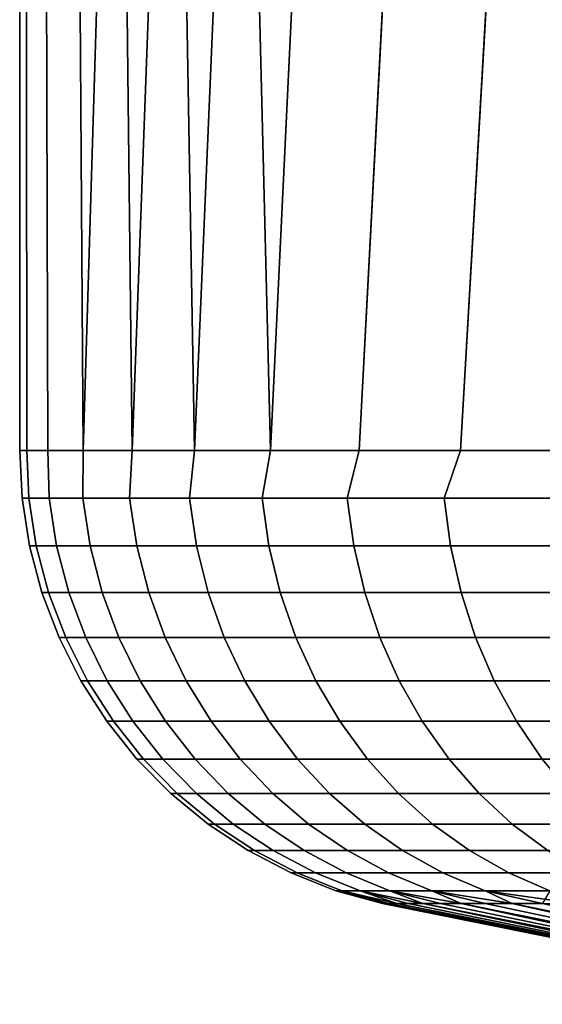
# Model space of a CAD drawing. Header units: metres. Extents: x -28 to 70, y -218 to 27.
# Tile 4 of 246: x -5 to -4.099, y -217.739 to -216.043. Entities that reach past the tile are written whole.
import ezdxf

# ---------------------------------------------------------------- set-up
doc = ezdxf.new("R2010")
doc.units = ezdxf.units.M
doc.layers.add('solid_10_261_002_XXX', color=7, linetype='CONTINUOUS')

msp = doc.modelspace()

# ---------------------------------------------------------------- linework, layer by layer
at = {"layer": 'solid_10_261_002_XXX'}
for points in [[(-4.98782, -216.784988, 247.051224), (-5, -216.784988, 247.399994), (-5, -214.721405, 247.399994), (-4.989435, -214.724991, 247.074478)], [(-5, -216.784988, 247.399994), (-4.98782, -216.784988, 247.748779), (-4.989448, -214.724991, 247.725388), (-5, -214.721405, 247.399994)], [(-4.95134, -216.784988, 248.095871), (-4.957524, -214.735809, 248.050125), (-4.989448, -214.724991, 247.725388), (-4.98782, -216.784988, 247.748779)], [(-4.95134, -216.784988, 246.704132), (-4.98782, -216.784988, 247.051224), (-4.989435, -214.724991, 247.074478), (-4.9575, -214.735809, 246.74968)], [(-4.890738, -216.784988, 248.43956), (-4.904184, -214.753708, 248.374161), (-4.957524, -214.735809, 248.050125), (-4.95134, -216.784988, 248.095871)], [(-4.890738, -216.784988, 246.360443), (-4.95134, -216.784988, 246.704132), (-4.9575, -214.735809, 246.74968), (-4.904152, -214.753723, 246.425674)], [(-4.890738, -216.784988, 248.43956), (-4.82945, -214.778427, 248.694733), (-4.904184, -214.753708, 248.374161)], [(-4.806308, -216.784988, 246.02182), (-4.890738, -216.784988, 246.360443), (-4.904152, -214.753723, 246.425674), (-4.829412, -214.778427, 246.105133)], [(-4.890738, -216.784988, 248.43956), (-4.806308, -216.784988, 248.778183), (-4.733336, -214.809586, 249.011032), (-4.82945, -214.778427, 248.694733)], [(-4.698463, -216.784988, 245.689896), (-4.806308, -216.784988, 246.02182), (-4.829412, -214.778427, 246.105133), (-4.733295, -214.809601, 245.788849)], [(-4.806308, -216.784988, 248.778183), (-4.698463, -216.784988, 249.110107), (-4.615793, -214.846771, 249.322098), (-4.733336, -214.809586, 249.011032)], [(-4.567727, -216.784988, 245.366318), (-4.698463, -216.784988, 245.689896), (-4.733295, -214.809601, 245.788849), (-4.615758, -214.846786, 245.477814)], [(-4.698463, -216.784988, 249.110107), (-4.567727, -216.784988, 249.433685), (-4.477215, -214.889297, 249.625854), (-4.615793, -214.846771, 249.322098)], [(-4.567727, -216.784988, 245.366318), (-4.615758, -214.846786, 245.477814), (-4.477125, -214.889313, 245.173965)], [(-4.567727, -216.784988, 249.433685), (-4.414738, -216.784988, 249.74736), (-4.317597, -214.936508, 249.9216), (-4.477215, -214.889297, 249.625854)], [(-4.567727, -216.784988, 245.366318), (-4.477125, -214.889313, 245.173965), (-4.317395, -214.936569, 244.878052), (-4.414738, -216.784988, 245.052643)], [(-4.414738, -216.784988, 249.74736), (-4.240241, -216.784988, 250.049591), (-4.136734, -214.987793, 250.208359), (-4.317597, -214.936508, 249.9216)], [(-4.414738, -216.784988, 245.052643), (-4.317395, -214.936569, 244.878052), (-4.136423, -214.987869, 244.591187), (-4.240241, -216.784988, 244.750397)], [(-4.240241, -216.784988, 250.049591), (-4.045085, -216.784988, 250.338928), (-3.936043, -215.041916, 250.483398), (-4.136734, -214.987793, 250.208359)], [(-4.240241, -216.784988, 244.750397), (-4.136423, -214.987869, 244.591187), (-3.935666, -215.042023, 244.316116), (-4.045085, -216.784988, 244.461075)], [(-5, -216.784988, 247.399994), (-4.98782, -216.784988, 247.051224), (-4.984137, -216.867035, 247.059082), (-4.995783, -216.867035, 247.399994)], [(-4.98782, -216.784988, 247.748779), (-5, -216.784988, 247.399994), (-4.995783, -216.867035, 247.399994), (-4.984137, -216.867035, 247.740921)], [(-4.95134, -216.784988, 246.704132), (-4.949252, -216.867035, 246.719742), (-4.984137, -216.867035, 247.059082), (-4.98782, -216.784988, 247.051224)], [(-4.95134, -216.784988, 248.095871), (-4.98782, -216.784988, 247.748779), (-4.984137, -216.867035, 247.740921), (-4.949252, -216.867035, 248.080261)], [(-4.890738, -216.784988, 246.360443), (-4.891292, -216.867035, 246.383575), (-4.949252, -216.867035, 246.719742), (-4.95134, -216.784988, 246.704132)], [(-4.890738, -216.784988, 248.43956), (-4.95134, -216.784988, 248.095871), (-4.949252, -216.867035, 248.080261), (-4.891292, -216.867035, 248.416428)], [(-4.806308, -216.784988, 246.02182), (-4.810525, -216.867035, 246.052155), (-4.891292, -216.867035, 246.383575), (-4.890738, -216.784988, 246.360443)], [(-4.806308, -216.784988, 248.778183), (-4.890738, -216.784988, 248.43956), (-4.891292, -216.867035, 248.416428), (-4.810525, -216.867035, 248.747849)], [(-4.698463, -216.784988, 245.689896), (-4.707331, -216.867035, 245.72702), (-4.810525, -216.867035, 246.052155), (-4.806308, -216.784988, 246.02182)], [(-4.698463, -216.784988, 249.110107), (-4.806308, -216.784988, 248.778183), (-4.810525, -216.867035, 248.747849), (-4.707331, -216.867035, 249.072983)], [(-4.567727, -216.784988, 245.366318), (-4.582189, -216.867035, 245.409668), (-4.707331, -216.867035, 245.72702), (-4.698463, -216.784988, 245.689896)], [(-4.567727, -216.784988, 249.433685), (-4.698463, -216.784988, 249.110107), (-4.707331, -216.867035, 249.072983), (-4.582189, -216.867035, 249.39032)], [(-4.414738, -216.784988, 245.052643), (-4.435682, -216.867035, 245.101608), (-4.582189, -216.867035, 245.409668), (-4.567727, -216.784988, 245.366318)], [(-4.414738, -216.784988, 249.74736), (-4.567727, -216.784988, 249.433685), (-4.582189, -216.867035, 249.39032), (-4.435682, -216.867035, 249.69838)], [(-4.240241, -216.784988, 244.750397), (-4.268494, -216.867035, 244.804276), (-4.435682, -216.867035, 245.101608), (-4.414738, -216.784988, 245.052643)], [(-4.240241, -216.784988, 250.049591), (-4.414738, -216.784988, 249.74736), (-4.435682, -216.867035, 249.69838), (-4.268494, -216.867035, 249.995728)], [(-4.045085, -216.784988, 244.461075), (-4.081404, -216.867035, 244.519028), (-4.268494, -216.867035, 244.804276), (-4.240241, -216.784988, 244.750397)], [(-4.045085, -216.784988, 250.338928), (-4.240241, -216.784988, 250.049591), (-4.268494, -216.867035, 249.995728), (-4.081404, -216.867035, 250.280975)], [(-4.995783, -216.867035, 247.399994), (-4.984137, -216.867035, 247.059082), (-4.971355, -216.949173, 247.059952), (-4.982972, -216.949173, 247.399994)], [(-4.984137, -216.867035, 247.740921), (-4.995783, -216.867035, 247.399994), (-4.982972, -216.949173, 247.399994), (-4.971355, -216.949173, 247.740051)], [(-4.984137, -216.867035, 247.059082), (-4.949252, -216.867035, 246.719742), (-4.93656, -216.949173, 246.721481), (-4.971355, -216.949173, 247.059952)], [(-4.949252, -216.867035, 248.080261), (-4.984137, -216.867035, 247.740921), (-4.971355, -216.949173, 247.740051), (-4.93656, -216.949173, 248.078522)], [(-4.949252, -216.867035, 246.719742), (-4.891292, -216.867035, 246.383575), (-4.878748, -216.949173, 246.386185), (-4.93656, -216.949173, 246.721481)], [(-4.891292, -216.867035, 248.416428), (-4.949252, -216.867035, 248.080261), (-4.93656, -216.949173, 248.078522), (-4.878748, -216.949173, 248.413818)], [(-4.891292, -216.867035, 246.383575), (-4.810525, -216.867035, 246.052155), (-4.79819, -216.949173, 246.055603), (-4.878748, -216.949173, 246.386185)], [(-4.810525, -216.867035, 248.747849), (-4.891292, -216.867035, 248.416428), (-4.878748, -216.949173, 248.413818), (-4.79819, -216.949173, 248.744385)], [(-4.810525, -216.867035, 246.052155), (-4.707331, -216.867035, 245.72702), (-4.69526, -216.949173, 245.731308), (-4.79819, -216.949173, 246.055603)], [(-4.707331, -216.867035, 249.072983), (-4.810525, -216.867035, 248.747849), (-4.79819, -216.949173, 248.744385), (-4.69526, -216.949173, 249.068695)], [(-4.707331, -216.867035, 245.72702), (-4.582189, -216.867035, 245.409668), (-4.570438, -216.949173, 245.41478), (-4.69526, -216.949173, 245.731308)], [(-4.582189, -216.867035, 249.39032), (-4.707331, -216.867035, 249.072983), (-4.69526, -216.949173, 249.068695), (-4.570438, -216.949173, 249.385223)], [(-4.582189, -216.867035, 245.409668), (-4.435682, -216.867035, 245.101608), (-4.424307, -216.949173, 245.107513), (-4.570438, -216.949173, 245.41478)], [(-4.435682, -216.867035, 249.69838), (-4.582189, -216.867035, 249.39032), (-4.570438, -216.949173, 249.385223), (-4.424307, -216.949173, 249.69249)], [(-4.435682, -216.867035, 245.101608), (-4.268494, -216.867035, 244.804276), (-4.257548, -216.949173, 244.810928), (-4.424307, -216.949173, 245.107513)], [(-4.268494, -216.867035, 249.995728), (-4.435682, -216.867035, 249.69838), (-4.424307, -216.949173, 249.69249), (-4.257548, -216.949173, 249.989075)], [(-4.268494, -216.867035, 244.804276), (-4.081404, -216.867035, 244.519028), (-4.070938, -216.949173, 244.526413), (-4.257548, -216.949173, 244.810928)], [(-4.081404, -216.867035, 250.280975), (-4.268494, -216.867035, 249.995728), (-4.257548, -216.949173, 249.989075), (-4.070938, -216.949173, 250.273575)], [(-4.982972, -216.949173, 247.399994), (-4.971355, -216.949173, 247.059952), (-4.950138, -217.029541, 247.061401), (-4.961705, -217.029541, 247.399994)], [(-4.971355, -216.949173, 247.740051), (-4.982972, -216.949173, 247.399994), (-4.961705, -217.029541, 247.399994), (-4.950138, -217.029541, 247.738602)], [(-4.971355, -216.949173, 247.059952), (-4.93656, -216.949173, 246.721481), (-4.915491, -217.029541, 246.72438), (-4.950138, -217.029541, 247.061401)], [(-4.93656, -216.949173, 248.078522), (-4.971355, -216.949173, 247.740051), (-4.950138, -217.029541, 247.738602), (-4.915491, -217.029541, 248.075623)], [(-4.93656, -216.949173, 246.721481), (-4.878748, -216.949173, 246.386185), (-4.857926, -217.029541, 246.390518), (-4.915491, -217.029541, 246.72438)], [(-4.878748, -216.949173, 248.413818), (-4.93656, -216.949173, 248.078522), (-4.915491, -217.029541, 248.075623), (-4.857926, -217.029541, 248.409485)], [(-4.878748, -216.949173, 246.386185), (-4.79819, -216.949173, 246.055603), (-4.777711, -217.029541, 246.061356), (-4.857926, -217.029541, 246.390518)], [(-4.79819, -216.949173, 248.744385), (-4.878748, -216.949173, 248.413818), (-4.857926, -217.029541, 248.409485), (-4.777711, -217.029541, 248.738647)], [(-4.79819, -216.949173, 246.055603), (-4.69526, -216.949173, 245.731308), (-4.67522, -217.029541, 245.738434), (-4.777711, -217.029541, 246.061356)], [(-4.69526, -216.949173, 249.068695), (-4.79819, -216.949173, 248.744385), (-4.777711, -217.029541, 248.738647), (-4.67522, -217.029541, 249.061569)], [(-4.69526, -216.949173, 245.731308), (-4.570438, -216.949173, 245.41478), (-4.550931, -217.029541, 245.423248), (-4.67522, -217.029541, 245.738434)], [(-4.570438, -216.949173, 249.385223), (-4.69526, -216.949173, 249.068695), (-4.67522, -217.029541, 249.061569), (-4.550931, -217.029541, 249.376755)], [(-4.570438, -216.949173, 245.41478), (-4.424307, -216.949173, 245.107513), (-4.405424, -217.029541, 245.117294), (-4.550931, -217.029541, 245.423248)], [(-4.424307, -216.949173, 249.69249), (-4.570438, -216.949173, 249.385223), (-4.550931, -217.029541, 249.376755), (-4.405424, -217.029541, 249.682709)], [(-4.424307, -216.949173, 245.107513), (-4.257548, -216.949173, 244.810928), (-4.239377, -217.029541, 244.821976), (-4.405424, -217.029541, 245.117294)], [(-4.257548, -216.949173, 249.989075), (-4.424307, -216.949173, 249.69249), (-4.405424, -217.029541, 249.682709), (-4.239377, -217.029541, 249.978027)], [(-4.257548, -216.949173, 244.810928), (-4.070938, -216.949173, 244.526413), (-4.053563, -217.029541, 244.538681), (-4.239377, -217.029541, 244.821976)], [(-4.070938, -216.949173, 250.273575), (-4.257548, -216.949173, 249.989075), (-4.239377, -217.029541, 249.978027), (-4.053563, -217.029541, 250.261322)], [(-4.961705, -217.029541, 247.399994), (-4.950138, -217.029541, 247.061401), (-4.920713, -217.107285, 247.063416), (-4.932211, -217.107285, 247.399994)], [(-4.950138, -217.029541, 247.738602), (-4.961705, -217.029541, 247.399994), (-4.932211, -217.107285, 247.399994), (-4.920713, -217.107285, 247.736588)], [(-4.950138, -217.029541, 247.061401), (-4.915491, -217.029541, 246.72438), (-4.886272, -217.107285, 246.728394), (-4.920713, -217.107285, 247.063416)], [(-4.915491, -217.029541, 248.075623), (-4.950138, -217.029541, 247.738602), (-4.920713, -217.107285, 247.736588), (-4.886272, -217.107285, 248.071609)], [(-4.915491, -217.029541, 246.72438), (-4.857926, -217.029541, 246.390518), (-4.829049, -217.107285, 246.396515), (-4.886272, -217.107285, 246.728394)], [(-4.857926, -217.029541, 248.409485), (-4.915491, -217.029541, 248.075623), (-4.886272, -217.107285, 248.071609), (-4.829049, -217.107285, 248.403488)], [(-4.857926, -217.029541, 246.390518), (-4.777711, -217.029541, 246.061356), (-4.749311, -217.107285, 246.069305), (-4.829049, -217.107285, 246.396515)], [(-4.777711, -217.029541, 248.738647), (-4.857926, -217.029541, 248.409485), (-4.829049, -217.107285, 248.403488), (-4.749311, -217.107285, 248.730698)], [(-4.777711, -217.029541, 246.061356), (-4.67522, -217.029541, 245.738434), (-4.647429, -217.107285, 245.748306), (-4.749311, -217.107285, 246.069305)], [(-4.67522, -217.029541, 249.061569), (-4.777711, -217.029541, 248.738647), (-4.749311, -217.107285, 248.730698), (-4.647429, -217.107285, 249.051697)], [(-4.67522, -217.029541, 245.738434), (-4.550931, -217.029541, 245.423248), (-4.52388, -217.107285, 245.434998), (-4.647429, -217.107285, 245.748306)], [(-4.550931, -217.029541, 249.376755), (-4.67522, -217.029541, 249.061569), (-4.647429, -217.107285, 249.051697), (-4.52388, -217.107285, 249.365005)], [(-4.550931, -217.029541, 245.423248), (-4.405424, -217.029541, 245.117294), (-4.379237, -217.107285, 245.130859), (-4.52388, -217.107285, 245.434998)], [(-4.405424, -217.029541, 249.682709), (-4.550931, -217.029541, 249.376755), (-4.52388, -217.107285, 249.365005), (-4.379237, -217.107285, 249.669144)], [(-4.405424, -217.029541, 245.117294), (-4.239377, -217.029541, 244.821976), (-4.214177, -217.107285, 244.837296), (-4.379237, -217.107285, 245.130859)], [(-4.239377, -217.029541, 249.978027), (-4.405424, -217.029541, 249.682709), (-4.379237, -217.107285, 249.669144), (-4.214177, -217.107285, 249.962692)], [(-4.239377, -217.029541, 244.821976), (-4.053563, -217.029541, 244.538681), (-4.029468, -217.107285, 244.555695), (-4.214177, -217.107285, 244.837296)], [(-4.053563, -217.029541, 250.261322), (-4.239377, -217.029541, 249.978027), (-4.214177, -217.107285, 249.962692), (-4.029468, -217.107285, 250.244308)], [(-4.932211, -217.107285, 247.399994), (-4.920713, -217.107285, 247.063416), (-4.883399, -217.181534, 247.065964), (-4.894809, -217.181534, 247.399994)], [(-4.920713, -217.107285, 247.736588), (-4.932211, -217.107285, 247.399994), (-4.894809, -217.181534, 247.399994), (-4.883399, -217.181534, 247.734039)], [(-4.920713, -217.107285, 247.063416), (-4.886272, -217.107285, 246.728394), (-4.849219, -217.181534, 246.73349), (-4.883399, -217.181534, 247.065964)], [(-4.886272, -217.107285, 248.071609), (-4.920713, -217.107285, 247.736588), (-4.883399, -217.181534, 247.734039), (-4.849219, -217.181534, 248.066513)], [(-4.886272, -217.107285, 246.728394), (-4.829049, -217.107285, 246.396515), (-4.79243, -217.181534, 246.404129), (-4.849219, -217.181534, 246.73349)], [(-4.829049, -217.107285, 248.403488), (-4.886272, -217.107285, 248.071609), (-4.849219, -217.181534, 248.066513), (-4.79243, -217.181534, 248.395874)], [(-4.829049, -217.107285, 246.396515), (-4.749311, -217.107285, 246.069305), (-4.713296, -217.181534, 246.079391), (-4.79243, -217.181534, 246.404129)], [(-4.749311, -217.107285, 248.730698), (-4.829049, -217.107285, 248.403488), (-4.79243, -217.181534, 248.395874), (-4.713296, -217.181534, 248.720596)], [(-4.749311, -217.107285, 246.069305), (-4.647429, -217.107285, 245.748306), (-4.612187, -217.181534, 245.760834), (-4.713296, -217.181534, 246.079391)], [(-4.647429, -217.107285, 249.051697), (-4.749311, -217.107285, 248.730698), (-4.713296, -217.181534, 248.720596), (-4.612187, -217.181534, 249.039169)], [(-4.647429, -217.107285, 245.748306), (-4.52388, -217.107285, 245.434998), (-4.489574, -217.181534, 245.449905), (-4.612187, -217.181534, 245.760834)], [(-4.52388, -217.107285, 249.365005), (-4.647429, -217.107285, 249.051697), (-4.612187, -217.181534, 249.039169), (-4.489574, -217.181534, 249.350098)], [(-4.52388, -217.107285, 245.434998), (-4.379237, -217.107285, 245.130859), (-4.346029, -217.181534, 245.148071), (-4.489574, -217.181534, 245.449905)], [(-4.379237, -217.107285, 249.669144), (-4.52388, -217.107285, 249.365005), (-4.489574, -217.181534, 249.350098), (-4.346029, -217.181534, 249.651932)], [(-4.379237, -217.107285, 245.130859), (-4.214177, -217.107285, 244.837296), (-4.18222, -217.181534, 244.856735), (-4.346029, -217.181534, 245.148071)], [(-4.214177, -217.107285, 249.962692), (-4.379237, -217.107285, 249.669144), (-4.346029, -217.181534, 249.651932), (-4.18222, -217.181534, 249.943268)], [(-4.214177, -217.107285, 244.837296), (-4.029468, -217.107285, 244.555695), (-3.998912, -217.181534, 244.577255), (-4.18222, -217.181534, 244.856735)], [(-4.029468, -217.107285, 250.244308), (-4.214177, -217.107285, 249.962692), (-4.18222, -217.181534, 249.943268), (-3.998912, -217.181534, 250.222733)], [(-4.894809, -217.181534, 247.399994), (-4.883399, -217.181534, 247.065964), (-4.838597, -217.251495, 247.069031), (-4.849904, -217.251495, 247.399994)], [(-4.883399, -217.181534, 247.734039), (-4.894809, -217.181534, 247.399994), (-4.849904, -217.251495, 247.399994), (-4.838597, -217.251495, 247.730972)], [(-4.883399, -217.181534, 247.065964), (-4.849219, -217.181534, 246.73349), (-4.804731, -217.251495, 246.739609), (-4.838597, -217.251495, 247.069031)], [(-4.849219, -217.181534, 248.066513), (-4.883399, -217.181534, 247.734039), (-4.838597, -217.251495, 247.730972), (-4.804731, -217.251495, 248.060394)], [(-4.849219, -217.181534, 246.73349), (-4.79243, -217.181534, 246.404129), (-4.748464, -217.251495, 246.413254), (-4.804731, -217.251495, 246.739609)], [(-4.79243, -217.181534, 248.395874), (-4.849219, -217.181534, 248.066513), (-4.804731, -217.251495, 248.060394), (-4.748464, -217.251495, 248.386749)], [(-4.79243, -217.181534, 246.404129), (-4.713296, -217.181534, 246.079391), (-4.670056, -217.251495, 246.091507), (-4.748464, -217.251495, 246.413254)], [(-4.713296, -217.181534, 248.720596), (-4.79243, -217.181534, 248.395874), (-4.748464, -217.251495, 248.386749), (-4.670056, -217.251495, 248.708481)], [(-4.713296, -217.181534, 246.079391), (-4.612187, -217.181534, 245.760834), (-4.569875, -217.251495, 245.775864), (-4.670056, -217.251495, 246.091507)], [(-4.612187, -217.181534, 249.039169), (-4.713296, -217.181534, 248.720596), (-4.670056, -217.251495, 248.708481), (-4.569875, -217.251495, 249.024139)], [(-4.612187, -217.181534, 245.760834), (-4.489574, -217.181534, 245.449905), (-4.448386, -217.251495, 245.467789), (-4.569875, -217.251495, 245.775864)], [(-4.489574, -217.181534, 249.350098), (-4.612187, -217.181534, 249.039169), (-4.569875, -217.251495, 249.024139), (-4.448386, -217.251495, 249.332214)], [(-4.489574, -217.181534, 245.449905), (-4.346029, -217.181534, 245.148071), (-4.306158, -217.251495, 245.168732), (-4.448386, -217.251495, 245.467789)], [(-4.346029, -217.181534, 249.651932), (-4.489574, -217.181534, 249.350098), (-4.448386, -217.251495, 249.332214), (-4.306158, -217.251495, 249.631271)], [(-4.346029, -217.181534, 245.148071), (-4.18222, -217.181534, 244.856735), (-4.143852, -217.251495, 244.880066), (-4.306158, -217.251495, 245.168732)], [(-4.18222, -217.181534, 249.943268), (-4.346029, -217.181534, 249.651932), (-4.306158, -217.251495, 249.631271), (-4.143852, -217.251495, 249.919937)], [(-4.18222, -217.181534, 244.856735), (-3.998912, -217.181534, 244.577255), (-3.962225, -217.251495, 244.603149), (-4.143852, -217.251495, 244.880066)], [(-3.998912, -217.181534, 250.222733), (-4.18222, -217.181534, 249.943268), (-4.143852, -217.251495, 249.919937), (-3.962225, -217.251495, 250.196838)], [(-4.849904, -217.251495, 247.399994), (-4.838597, -217.251495, 247.069031), (-4.786794, -217.316422, 247.072571), (-4.797979, -217.316422, 247.399994)], [(-4.838597, -217.251495, 247.730972), (-4.849904, -217.251495, 247.399994), (-4.797979, -217.316422, 247.399994), (-4.786794, -217.316422, 247.727432)], [(-4.838597, -217.251495, 247.069031), (-4.804731, -217.251495, 246.739609), (-4.75329, -217.316422, 246.746674), (-4.786794, -217.316422, 247.072571)], [(-4.804731, -217.251495, 248.060394), (-4.838597, -217.251495, 247.730972), (-4.786794, -217.316422, 247.727432), (-4.75329, -217.316422, 248.053329)], [(-4.804731, -217.251495, 246.739609), (-4.748464, -217.251495, 246.413254), (-4.697625, -217.316422, 246.423828), (-4.75329, -217.316422, 246.746674)], [(-4.748464, -217.251495, 248.386749), (-4.804731, -217.251495, 248.060394), (-4.75329, -217.316422, 248.053329), (-4.697625, -217.316422, 248.376175)], [(-4.748464, -217.251495, 246.413254), (-4.670056, -217.251495, 246.091507), (-4.620057, -217.316422, 246.105515), (-4.697625, -217.316422, 246.423828)], [(-4.670056, -217.251495, 248.708481), (-4.748464, -217.251495, 248.386749), (-4.697625, -217.316422, 248.376175), (-4.620057, -217.316422, 248.694473)], [(-4.670056, -217.251495, 246.091507), (-4.569875, -217.251495, 245.775864), (-4.520948, -217.316422, 245.793259), (-4.620057, -217.316422, 246.105515)], [(-4.569875, -217.251495, 249.024139), (-4.670056, -217.251495, 248.708481), (-4.620057, -217.316422, 248.694473), (-4.520948, -217.316422, 249.006744)], [(-4.569875, -217.251495, 245.775864), (-4.448386, -217.251495, 245.467789), (-4.400761, -217.316422, 245.48848), (-4.520948, -217.316422, 245.793259)], [(-4.448386, -217.251495, 249.332214), (-4.569875, -217.251495, 249.024139), (-4.520948, -217.316422, 249.006744), (-4.400761, -217.316422, 249.311523)], [(-4.448386, -217.251495, 245.467789), (-4.306158, -217.251495, 245.168732), (-4.260055, -217.316422, 245.192612), (-4.400761, -217.316422, 245.48848)], [(-4.306158, -217.251495, 249.631271), (-4.448386, -217.251495, 249.332214), (-4.400761, -217.316422, 249.311523), (-4.260055, -217.316422, 249.607376)], [(-4.306158, -217.251495, 245.168732), (-4.143852, -217.251495, 244.880066), (-4.099486, -217.316422, 244.907043), (-4.260055, -217.316422, 245.192612)], [(-4.143852, -217.251495, 249.919937), (-4.306158, -217.251495, 249.631271), (-4.260055, -217.316422, 249.607376), (-4.099486, -217.316422, 249.89296)], [(-4.143852, -217.251495, 244.880066), (-3.962225, -217.251495, 244.603149), (-3.919804, -217.316422, 244.633102), (-4.099486, -217.316422, 244.907043)], [(-3.962225, -217.251495, 250.196838), (-4.143852, -217.251495, 249.919937), (-4.099486, -217.316422, 249.89296), (-3.919804, -217.316422, 250.166901)], [(-4.797979, -217.316422, 247.399994), (-4.786794, -217.316422, 247.072571), (-4.728547, -217.37561, 247.076553), (-4.739596, -217.37561, 247.399994)], [(-4.786794, -217.316422, 247.727432), (-4.797979, -217.316422, 247.399994), (-4.739596, -217.37561, 247.399994), (-4.728547, -217.37561, 247.723434)], [(-4.786794, -217.316422, 247.072571), (-4.75329, -217.316422, 246.746674), (-4.695451, -217.37561, 246.754623), (-4.728547, -217.37561, 247.076553)], [(-4.75329, -217.316422, 248.053329), (-4.786794, -217.316422, 247.727432), (-4.728547, -217.37561, 247.723434), (-4.695451, -217.37561, 248.04538)], [(-4.75329, -217.316422, 246.746674), (-4.697625, -217.316422, 246.423828), (-4.640463, -217.37561, 246.435699), (-4.695451, -217.37561, 246.754623)], [(-4.697625, -217.316422, 248.376175), (-4.75329, -217.316422, 248.053329), (-4.695451, -217.37561, 248.04538), (-4.640463, -217.37561, 248.364304)], [(-4.697625, -217.316422, 246.423828), (-4.620057, -217.316422, 246.105515), (-4.563839, -217.37561, 246.121277), (-4.640463, -217.37561, 246.435699)], [(-4.620057, -217.316422, 248.694473), (-4.697625, -217.316422, 248.376175), (-4.640463, -217.37561, 248.364304), (-4.563839, -217.37561, 248.678726)], [(-4.620057, -217.316422, 246.105515), (-4.520948, -217.316422, 245.793259), (-4.465936, -217.37561, 245.812805), (-4.563839, -217.37561, 246.121277)], [(-4.520948, -217.316422, 249.006744), (-4.620057, -217.316422, 248.694473), (-4.563839, -217.37561, 248.678726), (-4.465936, -217.37561, 248.987198)], [(-4.520948, -217.316422, 245.793259), (-4.400761, -217.316422, 245.48848), (-4.347211, -217.37561, 245.511734), (-4.465936, -217.37561, 245.812805)], [(-4.400761, -217.316422, 249.311523), (-4.520948, -217.316422, 249.006744), (-4.465936, -217.37561, 248.987198), (-4.347211, -217.37561, 249.288254)], [(-4.400761, -217.316422, 245.48848), (-4.260055, -217.316422, 245.192612), (-4.208217, -217.37561, 245.219482), (-4.347211, -217.37561, 245.511734)], [(-4.260055, -217.316422, 249.607376), (-4.400761, -217.316422, 249.311523), (-4.347211, -217.37561, 249.288254), (-4.208217, -217.37561, 249.580521)], [(-4.260055, -217.316422, 245.192612), (-4.099486, -217.316422, 244.907043), (-4.049603, -217.37561, 244.937378), (-4.208217, -217.37561, 245.219482)], [(-4.099486, -217.316422, 249.89296), (-4.260055, -217.316422, 249.607376), (-4.208217, -217.37561, 249.580521), (-4.049603, -217.37561, 249.862625)], [(-4.099486, -217.316422, 244.907043), (-3.919804, -217.316422, 244.633102), (-3.872107, -217.37561, 244.666763), (-4.049603, -217.37561, 244.937378)], [(-3.919804, -217.316422, 250.166901), (-4.099486, -217.316422, 249.89296), (-4.049603, -217.37561, 249.862625), (-3.872107, -217.37561, 250.133224)], [(-4.739596, -217.37561, 247.399994), (-4.728547, -217.37561, 247.076553), (-4.664486, -217.428436, 247.080948), (-4.675385, -217.428436, 247.399994)], [(-4.728547, -217.37561, 247.723434), (-4.739596, -217.37561, 247.399994), (-4.675385, -217.428436, 247.399994), (-4.664486, -217.428436, 247.719055)], [(-4.728547, -217.37561, 247.076553), (-4.695451, -217.37561, 246.754623), (-4.631839, -217.428436, 246.763367), (-4.664486, -217.428436, 247.080948)], [(-4.695451, -217.37561, 248.04538), (-4.728547, -217.37561, 247.723434), (-4.664486, -217.428436, 247.719055), (-4.631839, -217.428436, 248.036636)], [(-4.695451, -217.37561, 246.754623), (-4.640463, -217.37561, 246.435699), (-4.577596, -217.428436, 246.448761), (-4.631839, -217.428436, 246.763367)], [(-4.640463, -217.37561, 248.364304), (-4.695451, -217.37561, 248.04538), (-4.631839, -217.428436, 248.036636), (-4.577596, -217.428436, 248.351242)], [(-4.640463, -217.37561, 246.435699), (-4.563839, -217.37561, 246.121277), (-4.502009, -217.428436, 246.138596), (-4.577596, -217.428436, 246.448761)], [(-4.563839, -217.37561, 248.678726), (-4.640463, -217.37561, 248.364304), (-4.577596, -217.428436, 248.351242), (-4.502009, -217.428436, 248.661407)], [(-4.563839, -217.37561, 246.121277), (-4.465936, -217.37561, 245.812805), (-4.405433, -217.428436, 245.834305), (-4.502009, -217.428436, 246.138596)], [(-4.465936, -217.37561, 248.987198), (-4.563839, -217.37561, 248.678726), (-4.502009, -217.428436, 248.661407), (-4.405433, -217.428436, 248.965698)], [(-4.465936, -217.37561, 245.812805), (-4.347211, -217.37561, 245.511734), (-4.288317, -217.428436, 245.537323), (-4.405433, -217.428436, 245.834305)], [(-4.347211, -217.37561, 249.288254), (-4.465936, -217.37561, 248.987198), (-4.405433, -217.428436, 248.965698), (-4.288317, -217.428436, 249.26268)], [(-4.347211, -217.37561, 245.511734), (-4.208217, -217.37561, 245.219482), (-4.151206, -217.428436, 245.249023), (-4.288317, -217.428436, 245.537323)], [(-4.208217, -217.37561, 249.580521), (-4.347211, -217.37561, 249.288254), (-4.288317, -217.428436, 249.26268), (-4.151206, -217.428436, 249.55098)], [(-4.208217, -217.37561, 245.219482), (-4.049603, -217.37561, 244.937378), (-3.99474, -217.428436, 244.970749), (-4.151206, -217.428436, 245.249023)], [(-4.049603, -217.37561, 249.862625), (-4.208217, -217.37561, 249.580521), (-4.151206, -217.428436, 249.55098), (-3.99474, -217.428436, 249.829254)], [(-4.675385, -217.428436, 247.399994), (-4.664486, -217.428436, 247.080948), (-4.595303, -217.474289, 247.085678), (-4.606041, -217.474289, 247.399994)], [(-4.664486, -217.428436, 247.719055), (-4.675385, -217.428436, 247.399994), (-4.606041, -217.474289, 247.399994), (-4.595303, -217.474289, 247.714325)], [(-4.664486, -217.428436, 247.080948), (-4.631839, -217.428436, 246.763367), (-4.56314, -217.474289, 246.772812), (-4.595303, -217.474289, 247.085678)], [(-4.631839, -217.428436, 248.036636), (-4.664486, -217.428436, 247.719055), (-4.595303, -217.474289, 247.714325), (-4.56314, -217.474289, 248.027191)], [(-4.631839, -217.428436, 246.763367), (-4.577596, -217.428436, 246.448761), (-4.509701, -217.474289, 246.462875), (-4.56314, -217.474289, 246.772812)], [(-4.577596, -217.428436, 248.351242), (-4.631839, -217.428436, 248.036636), (-4.56314, -217.474289, 248.027191), (-4.509701, -217.474289, 248.337128)], [(-4.577596, -217.428436, 246.448761), (-4.502009, -217.428436, 246.138596), (-4.435236, -217.474289, 246.157303), (-4.509701, -217.474289, 246.462875)], [(-4.502009, -217.428436, 248.661407), (-4.577596, -217.428436, 248.351242), (-4.509701, -217.474289, 248.337128), (-4.435236, -217.474289, 248.6427)], [(-4.502009, -217.428436, 246.138596), (-4.405433, -217.428436, 245.834305), (-4.340092, -217.474289, 245.857529), (-4.435236, -217.474289, 246.157303)], [(-4.405433, -217.428436, 248.965698), (-4.502009, -217.428436, 248.661407), (-4.435236, -217.474289, 248.6427), (-4.340092, -217.474289, 248.942474)], [(-4.405433, -217.428436, 245.834305), (-4.288317, -217.428436, 245.537323), (-4.224713, -217.474289, 245.564941), (-4.340092, -217.474289, 245.857529)], [(-4.288317, -217.428436, 249.26268), (-4.405433, -217.428436, 248.965698), (-4.340092, -217.474289, 248.942474), (-4.224713, -217.474289, 249.235046)], [(-4.288317, -217.428436, 245.537323), (-4.151206, -217.428436, 245.249023), (-4.089635, -217.474289, 245.280914), (-4.224713, -217.474289, 245.564941)], [(-4.151206, -217.428436, 249.55098), (-4.288317, -217.428436, 249.26268), (-4.224713, -217.474289, 249.235046), (-4.089635, -217.474289, 249.519073)], [(-4.151206, -217.428436, 245.249023), (-3.99474, -217.428436, 244.970749), (-3.935491, -217.474289, 245.006775), (-4.089635, -217.474289, 245.280914)], [(-3.99474, -217.428436, 249.829254), (-4.151206, -217.428436, 249.55098), (-4.089635, -217.474289, 249.519073), (-3.935491, -217.474289, 249.793228)], [(-4.606041, -217.474289, 247.399994), (-4.595303, -217.474289, 247.085678), (-4.521745, -217.512711, 247.090698), (-4.532311, -217.512711, 247.399994)], [(-4.595303, -217.474289, 247.714325), (-4.606041, -217.474289, 247.399994), (-4.532311, -217.512711, 247.399994), (-4.521745, -217.512711, 247.70929)], [(-4.595303, -217.474289, 247.085678), (-4.56314, -217.474289, 246.772812), (-4.490097, -217.512711, 246.782852), (-4.521745, -217.512711, 247.090698)], [(-4.56314, -217.474289, 248.027191), (-4.595303, -217.474289, 247.714325), (-4.521745, -217.512711, 247.70929), (-4.490097, -217.512711, 248.017151)], [(-4.56314, -217.474289, 246.772812), (-4.509701, -217.474289, 246.462875), (-4.437513, -217.512711, 246.477875), (-4.490097, -217.512711, 246.782852)], [(-4.509701, -217.474289, 248.337128), (-4.56314, -217.474289, 248.027191), (-4.490097, -217.512711, 248.017151), (-4.437513, -217.512711, 248.322128)], [(-4.509701, -217.474289, 246.462875), (-4.435236, -217.474289, 246.157303), (-4.364241, -217.512711, 246.1772), (-4.437513, -217.512711, 246.477875)], [(-4.435236, -217.474289, 248.6427), (-4.509701, -217.474289, 248.337128), (-4.437513, -217.512711, 248.322128), (-4.364241, -217.512711, 248.622803)], [(-4.435236, -217.474289, 246.157303), (-4.340092, -217.474289, 245.857529), (-4.270619, -217.512711, 245.882217), (-4.364241, -217.512711, 246.1772)], [(-4.340092, -217.474289, 248.942474), (-4.435236, -217.474289, 248.6427), (-4.364241, -217.512711, 248.622803), (-4.270619, -217.512711, 248.917786)], [(-4.340092, -217.474289, 245.857529), (-4.224713, -217.474289, 245.564941), (-4.157087, -217.512711, 245.59433), (-4.270619, -217.512711, 245.882217)], [(-4.224713, -217.474289, 249.235046), (-4.340092, -217.474289, 248.942474), (-4.270619, -217.512711, 248.917786), (-4.157087, -217.512711, 249.205673)], [(-4.224713, -217.474289, 245.564941), (-4.089635, -217.474289, 245.280914), (-4.024172, -217.512711, 245.31485), (-4.157087, -217.512711, 245.59433)], [(-4.089635, -217.474289, 249.519073), (-4.224713, -217.474289, 249.235046), (-4.157087, -217.512711, 249.205673), (-4.024172, -217.512711, 249.485153)], [(-4.532311, -217.512711, 247.399994), (-4.521745, -217.512711, 247.090698), (-4.444606, -217.543274, 247.095978), (-4.454992, -217.543274, 247.399994)], [(-4.521745, -217.512711, 247.70929), (-4.532311, -217.512711, 247.399994), (-4.454992, -217.543274, 247.399994), (-4.444606, -217.543274, 247.704025)], [(-4.521745, -217.512711, 247.090698), (-4.490097, -217.512711, 246.782852), (-4.413498, -217.543274, 246.793381), (-4.444606, -217.543274, 247.095978)], [(-4.490097, -217.512711, 248.017151), (-4.521745, -217.512711, 247.70929), (-4.444606, -217.543274, 247.704025), (-4.413498, -217.543274, 248.006622)], [(-4.490097, -217.512711, 246.782852), (-4.437513, -217.512711, 246.477875), (-4.361812, -217.543274, 246.493607), (-4.413498, -217.543274, 246.793381)], [(-4.437513, -217.512711, 248.322128), (-4.490097, -217.512711, 248.017151), (-4.413498, -217.543274, 248.006622), (-4.361812, -217.543274, 248.306396)], [(-4.437513, -217.512711, 246.477875), (-4.364241, -217.512711, 246.1772), (-4.289789, -217.543274, 246.198059), (-4.361812, -217.543274, 246.493607)], [(-4.364241, -217.512711, 248.622803), (-4.437513, -217.512711, 248.322128), (-4.361812, -217.543274, 248.306396), (-4.289789, -217.543274, 248.601944)], [(-4.364241, -217.512711, 246.1772), (-4.270619, -217.512711, 245.882217), (-4.197765, -217.543274, 245.908112), (-4.289789, -217.543274, 246.198059)], [(-4.270619, -217.512711, 248.917786), (-4.364241, -217.512711, 248.622803), (-4.289789, -217.543274, 248.601944), (-4.197765, -217.543274, 248.891891)], [(-4.270619, -217.512711, 245.882217), (-4.157087, -217.512711, 245.59433), (-4.086169, -217.543274, 245.625122), (-4.197765, -217.543274, 245.908112)], [(-4.157087, -217.512711, 249.205673), (-4.270619, -217.512711, 248.917786), (-4.197765, -217.543274, 248.891891), (-4.086169, -217.543274, 249.174881)], [(-4.157087, -217.512711, 245.59433), (-4.024172, -217.512711, 245.31485), (-3.955521, -217.543274, 245.350418), (-4.086169, -217.543274, 245.625122)], [(-4.024172, -217.512711, 249.485153), (-4.157087, -217.512711, 249.205673), (-4.086169, -217.543274, 249.174881), (-3.955521, -217.543274, 249.449585)], [(-4.454992, -217.543274, 247.399994), (-4.444606, -217.543274, 247.095978), (-4.372212, -217.565613, 247.243851), (-4.375, -217.565613, 247.399994)], [(-4.372212, -217.565613, 247.556152), (-4.454992, -217.543274, 247.399994), (-4.375, -217.565613, 247.399994)], [(-4.444606, -217.543274, 247.704025), (-4.454992, -217.543274, 247.399994), (-4.372212, -217.565613, 247.556152)], [(-4.444606, -217.543274, 247.095978), (-4.413498, -217.543274, 246.793381), (-4.349933, -217.565613, 246.932327), (-4.363853, -217.565613, 247.087891)], [(-4.444606, -217.543274, 247.095978), (-4.363853, -217.565613, 247.087891), (-4.372212, -217.565613, 247.243851)], [(-4.444606, -217.543274, 247.704025), (-4.372212, -217.565613, 247.556152), (-4.363853, -217.565613, 247.712112)], [(-4.444606, -217.543274, 247.704025), (-4.363853, -217.565613, 247.712112), (-4.349933, -217.565613, 247.867661)], [(-4.413498, -217.543274, 248.006622), (-4.444606, -217.543274, 247.704025), (-4.349933, -217.565613, 247.867661)], [(-4.413498, -217.543274, 246.793381), (-4.361812, -217.543274, 246.493607), (-4.305487, -217.565613, 246.623199), (-4.330469, -217.565613, 246.777374)], [(-4.413498, -217.543274, 246.793381), (-4.330469, -217.565613, 246.777374), (-4.349933, -217.565613, 246.932327)], [(-4.413498, -217.543274, 248.006622), (-4.349933, -217.565613, 247.867661), (-4.330469, -217.565613, 248.022629)], [(-4.413498, -217.543274, 248.006622), (-4.330469, -217.565613, 248.022629), (-4.305487, -217.565613, 248.176788)], [(-4.361812, -217.543274, 248.306396), (-4.413498, -217.543274, 248.006622), (-4.305487, -217.565613, 248.176788)], [(-4.361812, -217.543274, 246.493607), (-4.289789, -217.543274, 246.198059), (-4.239101, -217.565613, 246.318039), (-4.275018, -217.565613, 246.470032)], [(-4.361812, -217.543274, 246.493607), (-4.275018, -217.565613, 246.470032), (-4.305487, -217.565613, 246.623199)], [(-4.361812, -217.543274, 248.306396), (-4.305487, -217.565613, 248.176788), (-4.275018, -217.565613, 248.329971)], [(-4.361812, -217.543274, 248.306396), (-4.275018, -217.565613, 248.329971), (-4.239101, -217.565613, 248.481964)], [(-4.289789, -217.543274, 248.601944), (-4.361812, -217.543274, 248.306396), (-4.239101, -217.565613, 248.481964)], [(-4.289789, -217.543274, 246.198059), (-4.197765, -217.543274, 245.908112), (-4.151114, -217.565613, 246.018372), (-4.197782, -217.565613, 246.167419)], [(-4.289789, -217.543274, 246.198059), (-4.197782, -217.565613, 246.167419), (-4.239101, -217.565613, 246.318039)], [(-4.289789, -217.543274, 248.601944), (-4.239101, -217.565613, 248.481964), (-4.197782, -217.565613, 248.632584)], [(-4.289789, -217.543274, 248.601944), (-4.197782, -217.565613, 248.632584), (-4.151114, -217.565613, 248.781616)], [(-4.197765, -217.543274, 248.891891), (-4.289789, -217.543274, 248.601944), (-4.151114, -217.565613, 248.781616)], [(-4.197765, -217.543274, 245.908112), (-4.099155, -217.565613, 245.871094), (-4.151114, -217.565613, 246.018372)], [(-4.197765, -217.543274, 245.908112), (-4.086169, -217.543274, 245.625122), (-4.099155, -217.565613, 245.871094)], [(-4.197765, -217.543274, 248.891891), (-4.151114, -217.565613, 248.781616), (-4.099155, -217.565613, 248.928909)], [(-4.197765, -217.543274, 248.891891), (-4.099155, -217.565613, 248.928909), (-4.041973, -217.565613, 249.074234)], [(-4.086169, -217.543274, 249.174881), (-4.197765, -217.543274, 248.891891), (-4.041973, -217.565613, 249.074234)], [(-4.375, -217.565613, 247.399994), (-4.372212, -217.565613, 247.243851), (-3.512861, -217.739075, 247.399994)], [(-4.372212, -217.565613, 247.556152), (-4.375, -217.565613, 247.399994), (-3.512861, -217.739075, 247.399994), (-3.504304, -217.739075, 247.64505)], [(-4.363853, -217.565613, 247.087891), (-3.504304, -217.739075, 247.154953), (-3.512861, -217.739075, 247.399994), (-4.372212, -217.565613, 247.243851)], [(-4.363853, -217.565613, 247.712112), (-4.372212, -217.565613, 247.556152), (-3.504304, -217.739075, 247.64505)], [(-4.363853, -217.565613, 247.087891), (-4.349933, -217.565613, 246.932327), (-3.504304, -217.739075, 247.154953)], [(-4.349933, -217.565613, 247.867661), (-4.363853, -217.565613, 247.712112), (-3.504304, -217.739075, 247.64505), (-3.478674, -217.739075, 247.888901)], [(-4.330469, -217.565613, 246.777374), (-3.478674, -217.739075, 246.911102), (-3.504304, -217.739075, 247.154953), (-4.349933, -217.565613, 246.932327)], [(-4.330469, -217.565613, 248.022629), (-4.349933, -217.565613, 247.867661), (-3.478674, -217.739075, 247.888901)], [(-4.330469, -217.565613, 246.777374), (-4.305487, -217.565613, 246.623199), (-3.478674, -217.739075, 246.911102)], [(-4.305487, -217.565613, 248.176788), (-4.330469, -217.565613, 248.022629), (-3.478674, -217.739075, 247.888901), (-3.436096, -217.739075, 248.130371)], [(-4.275018, -217.565613, 246.470032), (-3.436096, -217.739075, 246.669632), (-3.478674, -217.739075, 246.911102), (-4.305487, -217.565613, 246.623199)], [(-4.275018, -217.565613, 248.329971), (-4.305487, -217.565613, 248.176788), (-3.436096, -217.739075, 248.130371)], [(-4.275018, -217.565613, 246.470032), (-4.239101, -217.565613, 246.318039), (-3.436096, -217.739075, 246.669632)], [(-4.239101, -217.565613, 248.481964), (-4.275018, -217.565613, 248.329971), (-3.436096, -217.739075, 248.130371), (-3.376779, -217.739075, 248.368271)], [(-4.197782, -217.565613, 246.167419), (-3.376779, -217.739075, 246.431717), (-3.436096, -217.739075, 246.669632), (-4.239101, -217.565613, 246.318039)], [(-4.197782, -217.565613, 248.632584), (-4.239101, -217.565613, 248.481964), (-3.376779, -217.739075, 248.368271)], [(-4.197782, -217.565613, 246.167419), (-4.151114, -217.565613, 246.018372), (-3.376779, -217.739075, 246.431717)], [(-4.151114, -217.565613, 248.781616), (-4.197782, -217.565613, 248.632584), (-3.376779, -217.739075, 248.368271), (-3.301009, -217.739075, 248.601471)], [(-4.099155, -217.565613, 245.871094), (-3.301009, -217.739075, 246.198532), (-3.376779, -217.739075, 246.431717), (-4.151114, -217.565613, 246.018372)], [(-4.099155, -217.565613, 248.928909), (-4.151114, -217.565613, 248.781616), (-3.301009, -217.739075, 248.601471)]]:
    msp.add_3dface(points, dxfattribs=at)

doc.saveas('drawing.dxf')
